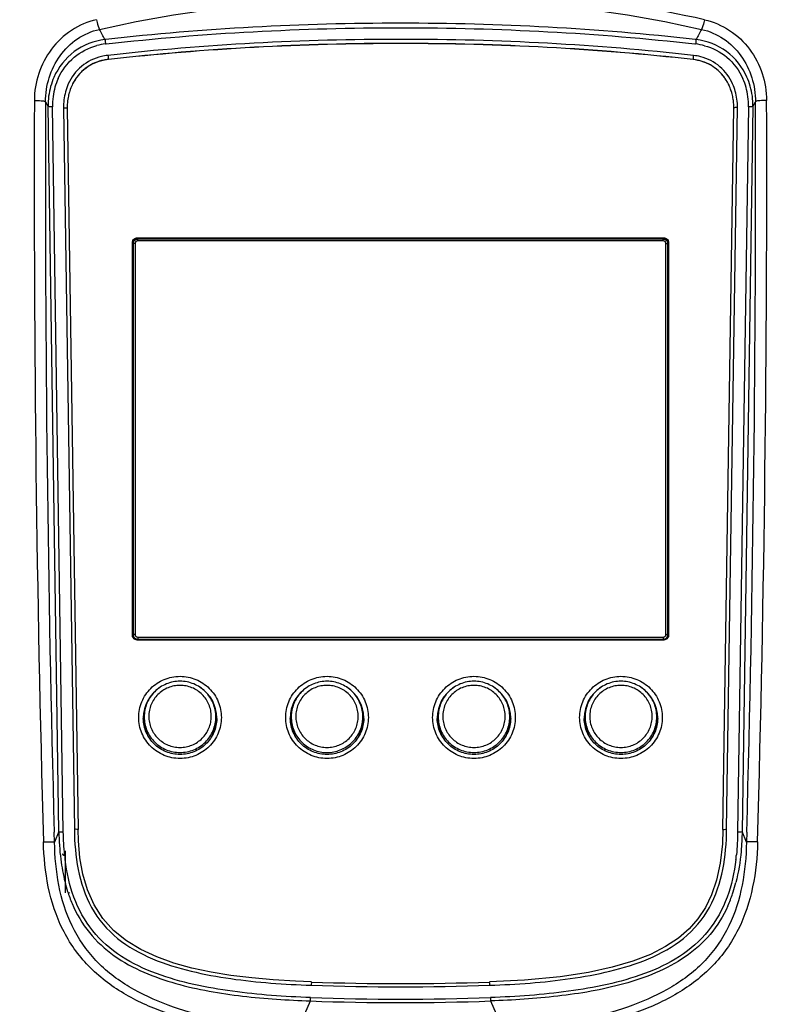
# Model space of a CAD drawing. Header units: millimetres. Extents: x 0 to 420, y 0 to 297.
# Tile 90 of 117: x 309 to 326, y 161 to 183. Entities that reach past the tile are written whole.
import ezdxf

# ---------------------------------------------------------------- set-up
doc = ezdxf.new("R2010")
doc.units = ezdxf.units.MM
doc.header["$LTSCALE"] = 23.1
doc.header["$PDMODE"] = 3
doc.header["$PDSIZE"] = 0.3125
doc.layers.get('0').update_dxf_attribs({"linetype": 'CONTINUOUS'})
doc.layers.get('Defpoints').update_dxf_attribs({"linetype": 'CONTINUOUS'})
doc.layers.add('02___PRT_ALL_AXES', color=7, linetype='CONTINUOUS')
doc.layers.add('DIM_PILOTEES', color=7, linetype='CONTINUOUS')
doc.styles.get("Standard").update_dxf_attribs({"font": 'txt', "width": 0.7})
doc.dimstyles.new('DIMSTYLE_4', dxfattribs={"dimtxt": 2.5, "dimasz": 3.5, "dimexe": 2, "dimexo": 0, "dimtad": 1, "dimdec": 0, "dimlfac": 5, "dimdsep": 46, "dimtxsty": 'Standard', "dimblk": '_FILLED', "dimblk1": '_FILLED', "dimblk2": '_FILLED', "dimcen": 0.09, "dimazin": 2, "dimtp": 0.5, "dimtm": 0.5, "dimtfac": 1, "dimtdec": 0, "dimtofl": 0, "dimtmove": 0, "dimatfit": 3, "dimldrblk": '_FILLED', "dimfxl": 0, "dimtolj": 1, "dimarcsym": 0})
doc.dimstyles.new('DIMSTYLE_7', dxfattribs={"dimtxt": 2.5, "dimasz": 3.5, "dimexe": 2, "dimexo": 0, "dimgap": 2.5, "dimtad": 1, "dimdsep": 46, "dimtxsty": 'Standard', "dimblk": '_FILLED', "dimblk1": '_FILLED', "dimblk2": '_FILLED', "dimcen": 0.09, "dimazin": 2, "dimtp": 0.5, "dimtm": 0.5, "dimtfac": 1, "dimtofl": 0, "dimtmove": 0, "dimatfit": 3, "dimldrblk": '_FILLED', "dimfxl": 0, "dimtolj": 1, "dimarcsym": 0})

# ---------------------------------------------------------------- blocks, each defined once
blk = doc.blocks.new('_FILLED')
at = {"color": 0, "linetype": 'ByBlock'}
blk.add_solid([(0, 0), (-1, 0.1429), (-1, -0.1429)], dxfattribs=at)
blk = doc.blocks.new('*D8')
at = {"layer": 'DIM_PILOTEES', "color": 2, "linetype": 'Continuous'}
for p, q in [((294.486, 178.904), (294.486, 250.363)), ((340.498, 178.903), (340.498, 250.363)), ((294.486, 248.363), (317.492, 248.363)), ((340.498, 248.363), (317.492, 248.363))]:
    blk.add_line(p, q, dxfattribs=at)
at = {"layer": 'DIM_PILOTEES', "color": 2, "linetype": 'Continuous', "xscale": 3.5, "yscale": 3.5, "zscale": 3.5, "rotation": 180}
blk.add_blockref('_FILLED', (294.486, 248.363), dxfattribs=at)
at = {"layer": 'DIM_PILOTEES', "color": 2, "linetype": 'Continuous', "xscale": 3.5, "yscale": 3.5, "zscale": 3.5}
blk.add_blockref('_FILLED', (340.498, 248.363), dxfattribs=at)
at = {"layer": 'DIM_PILOTEES', "color": 2, "linetype": 'Continuous', "insert": (317.492, 251.488), "char_height": 2.5, "width": 8.57143, "attachment_point": 2, "line_spacing_factor": 0.9}
blk.add_mtext('{\\ftxt;\\W0.0001;\\H0.0001;\\~}{\\ftxt;\\W2.2857142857;\\H2.5; }{\\ftxt;\\W0.0001;\\H0.0001;\\~}', dxfattribs=at)
blk = doc.blocks.new('*D14')
at = {"layer": 'Defpoints', "color": 0, "linetype": 'Continuous'}
for p in [(271.755, 241.48), (318.665, 194.57), (271.755, 147.659), (365.576, 147.659)]:
    blk.add_point(p, dxfattribs=at)
at = {"layer": 'DIM_PILOTEES', "color": 0, "linetype": 'Continuous', "lineweight": -2}
for p, q in [((271.755, 147.659), (270.341, 146.245)), ((365.576, 147.659), (366.99, 146.245))]:
    blk.add_line(p, q, dxfattribs=at)
blk.add_arc((318.665, 194.57), 66.341, 318.02314, 221.97686, dxfattribs=at)
at = {"layer": 'DIM_PILOTEES', "color": 0, "linetype": 'Continuous', "lineweight": -2, "xscale": 3.5, "yscale": 3.5, "zscale": 3.5}
for p, rotation in [((271.755, 147.659), 313.4884311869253), ((365.576, 147.659), 226.5115688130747)]:
    blk.add_blockref('_FILLED', p, dxfattribs=dict(at, rotation=rotation))
at = {"layer": 'DIM_PILOTEES', "color": 0, "linetype": 'Continuous', "insert": (323.275, 266.597), "char_height": 2.5, "width": 14.28571, "attachment_point": 2, "rotation": 356.3382, "line_spacing_factor": 0.9}
blk.add_mtext('\\A1;{\\ftxt;\\W0.0001;\\H0.0001;\\~}{\\ftxt;\\W3.1428571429;\\H2.5; }{\\ftxt;\\W0.0001;\\H0.0001;\\~}{\\ftxt;\\W0.0001;\\H0.0001;\\~}{\\ftxt;\\W0.6666666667;\\H2.5; }{\\ftxt;\\W0.0001;\\H0.0001;\\~}', dxfattribs=at)

msp = doc.modelspace()

# ---------------------------------------------------------------- linework, layer by layer
at = {"color": 7, "linetype": 'Continuous'}
for p, q in [((311.0755, 182.1432), (311.057, 182.1411)), ((311.0755, 182.1429), (311.057, 182.1411)), ((311.0661, 182.0552), (311.0674, 182.0438)), ((311.0674, 182.0438), (311.085, 182.0458)), ((311.0674, 182.0438), (311.085, 182.0455)), ((323.899, 182.0455), (323.9167, 182.0438)), ((323.8991, 182.0458), (323.9167, 182.0438)), ((323.9271, 182.1411), (323.9086, 182.1432)), ((323.9271, 182.1411), (323.9086, 182.1429)), ((311.1322, 181.7076), (311.1321, 181.7053)), ((323.8657, 181.706), (323.8659, 181.7037)), ((309.7634, 180.7866), (309.8177, 180.684)), ((310.0545, 164.901), (309.8177, 180.684)), ((310.1511, 164.8941), (309.9143, 180.677)), ((325.0698, 180.677), (324.833, 164.8941)), ((325.1664, 180.684), (324.9296, 164.901)), ((325.1664, 180.684), (325.2207, 180.7867)), ((310.1551, 180.6501), (310.3906, 164.9514)), ((310.2351, 180.6419), (310.4706, 164.9432)), ((324.5135, 164.9437), (324.7491, 180.651)), ((324.5934, 164.9519), (324.8291, 180.6593)), ((311.652, 177.7194), (311.652, 169.1747)), ((311.6723, 177.6955), (311.672, 177.695)), ((311.672, 177.695), (311.672, 169.1719)), ((311.712, 177.6995), (311.712, 169.1945)), ((311.752, 177.8187), (311.752, 177.7961)), ((323.232, 177.8187), (311.752, 177.8187)), ((311.772, 177.7961), (311.752, 177.7961)), ((311.772, 177.7591), (311.772, 177.7946)), ((323.212, 177.7946), (311.772, 177.7946)), ((323.212, 177.7591), (311.772, 177.7591)), ((323.232, 177.7961), (323.212, 177.7961)), ((323.212, 177.7591), (323.212, 177.7946)), ((323.232, 177.8187), (323.232, 177.7961)), ((323.272, 169.1945), (323.272, 177.6995)), ((323.3118, 177.6955), (323.312, 177.695)), ((323.312, 169.1719), (323.312, 177.695)), ((323.332, 169.1747), (323.332, 177.7194)), ((311.772, 169.1349), (311.772, 169.0753)), ((311.772, 169.1349), (323.212, 169.1349)), ((311.772, 169.0906), (323.212, 169.0906)), ((323.212, 169.1349), (323.212, 169.0753)), ((311.752, 169.0753), (323.232, 169.0753)), ((311.9121, 167.3352), (311.9121, 167.3975)), ((313.4721, 167.3352), (313.4721, 167.3975)), ((318.3121, 167.3352), (318.3121, 167.3975)), ((319.8721, 167.3352), (319.8721, 167.3975)), ((321.5121, 167.3352), (321.5121, 167.3975)), ((323.0721, 167.3352), (323.0721, 167.3975)), ((309.9591, 164.6732), (309.9532, 164.8887)), ((309.9591, 164.6732), (309.9537, 164.8885)), ((310.0545, 164.901), (309.9591, 164.6732)), ((325.025, 164.6732), (324.9296, 164.901)), ((325.0309, 164.8887), (325.025, 164.6732)), ((325.0304, 164.8886), (325.025, 164.6732)), ((310.192, 164.4838), (310.192, 163.5716)), ((310.2766, 163.573), (310.2768, 163.5614)), ((315.2457, 160.5709), (315.5313, 161.2141)), ((315.4361, 160.9995), (315.5315, 161.2141)), ((319.4526, 161.2141), (319.548, 160.9995)), ((319.4528, 161.2141), (319.7384, 160.5709))]:
    msp.add_line(p, q, dxfattribs=at)
for points in [[(315.5519, 161.6275), (315.2056, 161.6424), (314.7201, 161.6731), (314.2517, 161.7158), (313.8004, 161.7718), (313.3669, 161.8431), (312.9522, 161.9317), (312.5579, 162.0403), (312.1859, 162.1724), (311.8402, 162.3315), (311.5242, 162.5226), (311.2445, 162.7492), (311.0081, 163.0127), (310.8191, 163.3084), (310.6773, 163.6304), (310.5774, 163.9714), (310.5134, 164.328), (310.479, 164.7006), (310.4706, 164.9436)], [(324.5134, 164.9441), (324.5008, 164.6325), (324.4538, 164.213), (324.3751, 163.8463), (324.2665, 163.5251), (324.1318, 163.248), (323.9692, 163.0033), (323.7755, 162.7842), (323.5441, 162.584), (323.2638, 162.3978), (322.9325, 162.2293), (322.549, 162.0802), (322.1007, 161.9488), (321.5857, 161.8373), (320.9657, 161.7427), (320.1946, 161.6679), (319.432, 161.6275)]]:
    msp.add_lwpolyline(points, dxfattribs=at)
for centre, radius, start, end in [((317.5274, 152.7904), 30.5006, 77.53677, 90.06638), ((311.2155, 180.7301), 1.322, 96.43437, 104.75964), ((323.7678, 180.7276), 1.3246, 74.90922, 83.54449), ((311.2341, 180.6928), 1.1087, 95.73368, 103.31228), ((323.7514, 180.7005), 1.1008, 75.45159, 83.56625), ((311.2269, 180.7139), 0.9978, 107.14774, 108.15256), ((311.2312, 180.699), 1.0134, 101.29981, 107.13549), ((311.2342, 180.6848), 1.0279, 95.69244, 101.30406), ((323.7769, 180.7625), 0.9453, 62.65448, 63.57423), ((323.7753, 180.7601), 0.9482, 54.6605, 62.63408), ((323.769, 180.7509), 0.9593, 53.12827, 54.67033), ((323.7652, 180.746), 0.9655, 46.26502, 53.12229), ((311.3042, 180.7199), 1.4843, 156.26557, 164.35151), ((311.2503, 180.7241), 1.0037, 144.44388, 149.53581), ((311.226, 180.7412), 0.974, 141.32793, 144.43288), ((311.2171, 180.7481), 0.9627, 136.02607, 141.3174), ((311.2195, 180.7458), 0.9661, 133.32558, 136.02715), ((311.2189, 180.7464), 0.9652, 127.78309, 133.32624), ((323.7649, 180.7457), 0.9659, 44.21627, 46.26535), ((323.7671, 180.7479), 0.9628, 37.59924, 44.21504), ((323.755, 180.7387), 0.978, 34.92729, 37.59009), ((323.732, 180.7193), 1.0071, 28.40198, 36.32013), ((323.6803, 180.72), 1.4839, 15.79618, 24.01365), ((311.3557, 180.706), 1.5376, 164.37157, 172.46491), ((311.3606, 180.7092), 1.4458, 164.25963, 172.52899), ((311.2955, 180.7268), 1.3784, 155.85075, 164.22842), ((311.3179, 180.6896), 1.0798, 158.11531, 162.01467), ((311.3128, 180.6882), 1.0753, 157.94638, 158.95288), ((311.2952, 180.699), 1.0552, 151.5314, 158.1272), ((311.2946, 180.6959), 1.0556, 151.37256, 157.96364), ((311.2743, 180.7098), 1.0316, 150.60667, 151.50959), ((311.2729, 180.7073), 1.031, 150.44707, 151.34993), ((311.2684, 180.7131), 1.0249, 149.52234, 150.60688), ((323.7335, 180.7239), 1.0041, 30.46165, 34.91877), ((323.7135, 180.712), 1.0274, 28.27209, 30.46993), ((323.703, 180.703), 1.0403, 26.69466, 28.43371), ((323.7021, 180.7058), 1.0404, 26.53323, 28.27305), ((323.6807, 180.6922), 1.0651, 20.31027, 26.67667), ((323.6805, 180.6954), 1.0644, 20.14286, 26.51576), ((323.6646, 180.6979), 1.1615, 15.86754, 24.25713), ((323.6874, 180.7262), 1.3798, 15.71046, 23.92618), ((323.6244, 180.7093), 1.4449, 7.46516, 15.68036), ((323.6294, 180.7061), 1.5366, 7.59358, 15.7765), ((311.4, 180.6999), 1.5824, 172.45555, 180.57638), ((311.4293, 180.7002), 1.5151, 172.52694, 180.87439), ((311.3823, 180.6718), 1.1466, 165.04962, 171.30226), ((311.3374, 180.6833), 1.1003, 162.01781, 165.02532), ((311.3205, 180.6853), 1.0836, 158.95538, 162.01574), ((323.6626, 180.6852), 1.0846, 17.9601, 20.32329), ((323.6632, 180.6888), 1.0828, 17.95998, 20.15552), ((323.6421, 180.6821), 1.105, 14.3667, 17.95109), ((323.5957, 180.6706), 1.1528, 8.52619, 14.34927), ((323.6007, 180.6805), 1.2278, 7.58305, 15.83444), ((323.5569, 180.7005), 1.513, 359.1128, 7.46555), ((323.5867, 180.7002), 1.5797, 359.41313, 7.60303), ((829.6124, 179.0909), 520.0953, 179.810276, 181.588195), ((834.9217, 179.107), 525.161, 179.816752, 181.551433), ((311.4631, 180.6704), 1.3081, 173.10139, 180.88762), ((311.4623, 180.661), 1.2273, 172.74357, 180.89118), ((311.4189, 180.6657), 1.1837, 171.27766, 172.70287), ((323.5627, 180.6652), 1.1863, 7.50487, 8.5483), ((323.5545, 180.6641), 1.1945, 6.83046, 7.50529), ((323.5195, 180.6606), 1.2297, 359.55056, 6.79857), ((323.5231, 180.6702), 1.306, 359.52428, 7.58194), ((-196.4558, 179.0655), 521.6793, 358.442776, 0.189034), ((-197.915, 179.131), 523.3819, 358.41739, 0.184142), ((310.1645, 179.9964), 0.6538, 88.89974, 90.81947), ((311.751, 177.7193), 0.0989, 168.43757, 179.94806), ((311.7515, 177.6966), 0.0994, 157.43825, 168.47277), ((311.7715, 177.6949), 0.0994, 168.69185, 179.9504), ((311.7521, 177.7179), 0.1008, 90.04948, 101.41706), ((311.7521, 177.6953), 0.1008, 90.04948, 101.41706), ((323.232, 177.7179), 0.1008, 78.58294, 89.95052), ((323.232, 177.6953), 0.1008, 78.58294, 89.95052), ((323.2126, 177.6949), 0.0994, 0.04965, 11.31122), ((323.2331, 177.7193), 0.0989, 0.05194, 11.56243), ((311.7491, 169.1747), 0.0971, 180.0038, 182.84536), ((311.7514, 169.1748), 0.0994, 182.86481, 191.55018), ((311.771, 169.1901), 0.0989, 180.05038, 191.35108), ((311.7719, 169.1902), 0.0999, 191.32645, 197.86962), ((311.7712, 169.1901), 0.0992, 197.9374, 213.91115), ((311.7717, 169.1905), 0.0998, 213.93349, 225.16224), ((311.712, 168.8539), 0.3406, 89.99575, 91.73653), ((311.7721, 169.1913), 0.1007, 259.45957, 269.95653), ((323.2721, 168.8539), 0.3406, 88.26347, 90.00425), ((323.2124, 169.1905), 0.0998, 314.83783, 326.06657), ((323.2122, 169.1902), 0.0999, 348.67065, 352.21746), ((323.2138, 169.1901), 0.0982, 352.20208, 359.97375), ((323.2331, 169.1748), 0.0989, 348.43757, 359.94806), ((312.6856, 167.3741), 0.7935, 123.23388, 179.94179), ((312.6985, 167.3741), 0.7935, 0.05819, 56.75908), ((315.8862, 167.3736), 0.7942, 123.32354, 172.4607), ((315.8984, 167.3741), 0.7936, 0.05995, 57.35955), ((319.0856, 167.3741), 0.7935, 123.23388, 179.94179), ((319.0985, 167.3741), 0.7935, 0.05819, 56.75908), ((322.2856, 167.3741), 0.7935, 123.23388, 179.94179), ((322.2985, 167.3741), 0.7935, 0.05819, 56.75908), ((315.8853, 167.3446), 0.7933, 156.73416, 170.39169), ((312.6757, 167.3749), 0.7837, 180.00036, 181.0774), ((312.7084, 167.3749), 0.7837, 358.92262, 359.99964), ((315.8827, 167.3747), 0.7907, 172.50573, 179.98662), ((315.8757, 167.3749), 0.7837, 180.00036, 181.0774), ((315.8852, 167.3451), 0.7932, 170.42016, 177.84785), ((315.8839, 167.3974), 0.7718, 174.2533, 179.99811), ((315.9009, 167.3975), 0.7712, 355.37828, 359.99807), ((315.9084, 167.3749), 0.7837, 358.92262, 359.99964), ((319.0757, 167.3749), 0.7837, 180.00036, 181.0774), ((319.1084, 167.3749), 0.7837, 358.92262, 359.99964), ((322.2757, 167.3749), 0.7837, 180.00036, 181.0774), ((322.3084, 167.3749), 0.7837, 358.92262, 359.99964), ((312.683, 167.3353), 0.771, 180.00744, 207.64677), ((312.7011, 167.3353), 0.771, 332.38064, 359.99258), ((315.883, 167.3353), 0.771, 180.00706, 207.54592), ((315.9009, 167.3354), 0.7712, 332.86501, 354.2462), ((315.9038, 167.3973), 0.7682, 354.25181, 355.37646), ((315.9012, 167.3352), 0.7708, 354.25583, 359.99858), ((319.083, 167.3353), 0.771, 180.00744, 207.64677), ((319.1011, 167.3353), 0.771, 332.38064, 359.99258), ((322.283, 167.3353), 0.771, 180.00744, 207.64677), ((322.3011, 167.3353), 0.771, 332.38064, 359.99258), ((315.1807, 164.9467), 5.1265, 180.51074, 187.25725), ((310.4915, 164.8924), 0.6015, 232.20234, 232.67971), ((310.4914, 164.8924), 0.6014, 232.68014, 240.14576), ((314.9193, 164.8752), 4.7648, 185.78535, 187.03821), ((320.0598, 164.8759), 4.7698, 352.9602, 354.25656), ((313.482, 164.6273), 3.3965, 194.07217, 197.60965), ((321.5102, 164.6271), 3.3888, 342.13876, 345.71497), ((313.1506, 164.5215), 3.0487, 197.59934, 202.88487), ((321.8799, 164.5047), 2.9992, 335.96467, 341.43863), ((321.7027, 164.5669), 3.187, 341.39379, 342.10768), ((317.492, 216.604), 55.0108, 267.9789, 272.02096), ((317.4921, 216.6131), 55.0908, 267.97886, 272.02094), ((303.8679, 161.6963), 11.6735, 357.63255, 358.00224), ((317.4922, 216.6294), 55.45, 267.97363, 272.02599), ((317.492, 216.6049), 55.3502, 267.97307, 272.02681), ((331.113, 161.6961), 11.6705, 181.99744, 182.36728)]:
    msp.add_arc(centre, radius, start, end, dxfattribs=at)
for points in [[(310.9372, 182.3625), (315.2017, 183.3165), (319.7824, 183.3165), (324.0469, 182.3625)], [(311.057, 182.1411), (311.0162, 182.2144), (310.978, 182.2891), (310.9372, 182.3625)], [(324.0469, 182.3625), (324.0061, 182.2891), (323.9678, 182.2144), (323.9271, 182.1411)], [(310.3874, 181.7552), (310.5287, 181.8734), (310.7006, 181.9615), (310.8787, 182.0084)], [(324.1126, 182.0065), (324.2881, 181.9591), (324.4572, 181.8718), (324.5967, 181.7552)], [(310.0377, 181.2907), (310.1171, 181.4675), (310.2387, 181.6309), (310.3874, 181.7552)], [(324.5967, 181.7552), (324.7467, 181.6298), (324.8692, 181.4645), (324.9486, 181.2858)], [(310.916, 181.6621), (310.8126, 181.6282), (310.7135, 181.576), (310.6275, 181.5093)], [(324.1976, 181.609), (324.0944, 181.6603), (323.9803, 181.6931), (323.8657, 181.706)], [(310.2595, 181.1729), (310.2106, 181.0639), (310.1789, 180.946), (310.1645, 180.8275)], [(311.7013, 169.1197), (311.7153, 169.1059), (311.7343, 169.0959), (311.7537, 169.0923)], [(323.212, 169.0906), (323.225, 169.0906), (323.2383, 169.0933), (323.2503, 169.0982)], [(323.2503, 169.0982), (323.2623, 169.1031), (323.2735, 169.1106), (323.2827, 169.1197)], [(323.2952, 169.1348), (323.3024, 169.1455), (323.3076, 169.1579), (323.3101, 169.1706)], [(311.9568, 167.6587), (311.9183, 167.5696), (311.8962, 167.4718), (311.8926, 167.3749)], [(313.4915, 167.3749), (313.4879, 167.4717), (313.4658, 167.5695), (313.4274, 167.6585)], [(316.6915, 167.3749), (316.6879, 167.4713), (316.666, 167.5686), (316.6279, 167.6572)], [(318.3568, 167.6587), (318.3183, 167.5696), (318.2962, 167.4718), (318.2926, 167.3749)], [(319.8915, 167.3749), (319.8879, 167.4717), (319.8658, 167.5695), (319.8274, 167.6585)], [(321.5568, 167.6587), (321.5183, 167.5696), (321.4962, 167.4718), (321.4926, 167.3749)], [(323.0915, 167.3749), (323.0879, 167.4717), (323.0658, 167.5695), (323.0274, 167.6585)], [(310.1788, 164.3949), (310.162, 164.5607), (310.1536, 164.7275), (310.1511, 164.8941)], [(324.833, 164.8941), (324.8305, 164.7287), (324.8222, 164.5631), (324.8057, 164.3985)], [(324.9296, 164.901), (324.9271, 164.7575), (324.9201, 164.6139), (324.9072, 164.4709)], [(324.9072, 164.4709), (324.8866, 164.2421), (324.851, 164.0136), (324.7941, 163.7909)], [(310.0953, 164.2992), (310.1166, 164.1318), (310.1463, 163.9651), (310.1874, 163.8015)]]:
    msp.add_open_spline(points, degree=3, dxfattribs=at)
for points, knots in [([(310.8744, 182.5726), (310.6812, 182.5297), (310.3067, 182.3683), (309.8666, 181.9488), (309.586, 181.4108), (309.5206, 181.0109), (309.5199, 180.8131)], [0, 0, 0, 0, 0.2490252, 0.4999787, 0.7510088, 1, 1, 1, 1]), ([(310.8744, 182.5723), (310.8783, 182.5513), (310.894, 182.4801), (310.9126, 182.408), (310.9372, 182.3625)], [0, 0, 0, 0, 0.2917505, 1, 1, 1, 1]), ([(323.9086, 182.1432), (321.78, 182.3831), (317.492, 182.607), (313.2041, 182.3831), (311.0755, 182.1432)], [0, 0, 0, 0, 0.5, 1, 1, 1, 1]), ([(311.085, 182.0458), (313.2104, 182.2854), (317.492, 182.509), (321.7736, 182.2854), (323.8991, 182.0458)], [0, 0, 0, 0, 0.5, 1, 1, 1, 1]), ([(324.1096, 182.5723), (324.106, 182.5521), (324.0903, 182.4809), (324.0718, 182.4087), (324.0468, 182.3625)], [0, 0, 0, 0, 0.281522, 1, 1, 1, 1]), ([(324.1098, 182.5723), (324.3026, 182.5278), (324.6779, 182.3689), (325.1173, 181.9487), (325.4003, 181.4108), (325.4593, 181.0108), (325.4642, 180.8131)], [0, 0, 0, 0, 0.2490105, 0.4999779, 0.7510842, 1, 1, 1, 1]), ([(309.7634, 180.7867), (309.7611, 181.1363), (309.9304, 181.6826), (310.4379, 182.1794), (310.7675, 182.3245), (310.9372, 182.3624)], [0, 0, 0, 0, 0.4997505, 0.7513872, 1, 1, 1, 1]), ([(324.0469, 182.3625), (324.2166, 182.3245), (324.546, 182.1794), (325.0536, 181.6828), (325.2229, 181.1363), (325.2207, 180.7867)], [0, 0, 0, 0, 0.2485694, 0.50014, 1, 1, 1, 1]), ([(311.057, 182.1411), (310.8195, 182.1126), (310.3503, 181.9318), (310.0414, 181.5354), (309.9454, 181.3173)], [0, 0, 0, 0, 0.5010239, 1, 1, 1, 1]), ([(311.057, 182.1411), (311.0575, 182.1358), (311.0603, 182.1072), (311.0634, 182.0786), (311.0661, 182.0552)], [0, 0, 0, 0, 0.1820233, 1, 1, 1, 1]), ([(323.8748, 181.7944), (321.7598, 182.0331), (317.4991, 182.2558), (313.2384, 182.0341), (311.1234, 181.796)], [0, 0, 0, 0, 0.5000012, 1, 1, 1, 1]), ([(323.8659, 181.7037), (321.7525, 181.9421), (317.4977, 182.1644), (313.2429, 181.9429), (311.1321, 181.7052)], [0, 0, 0, 0, 0.5003041, 1, 1, 1, 1]), ([(323.8657, 181.706), (321.7537, 181.9444), (317.499, 182.1667), (313.2443, 181.9454), (311.1322, 181.7076)], [0, 0, 0, 0, 0.5000011, 1, 1, 1, 1]), ([(323.9271, 182.1411), (323.9265, 182.1353), (323.9233, 182.1028), (323.9198, 182.0704), (323.9167, 182.0438)], [0, 0, 0, 0, 0.1797103, 1, 1, 1, 1]), ([(325.0358, 181.3239), (324.9392, 181.5404), (324.6303, 181.9332), (324.1635, 182.1132), (323.9271, 182.1411)], [0, 0, 0, 0, 0.4990413, 1, 1, 1, 1]), ([(310.9789, 181.7717), (310.8227, 181.7347), (310.5228, 181.5873), (310.3251, 181.3189), (310.2595, 181.1729)], [0, 0, 0, 0, 0.5006213, 1, 1, 1, 1]), ([(311.1232, 181.7959), (311.1244, 181.7857), (311.127, 181.7563), (311.1332, 181.7269), (311.1322, 181.7076)], [0, 0, 0, 0, 0.3460849, 1, 1, 1, 1]), ([(323.8657, 181.706), (323.8656, 181.7089), (323.8694, 181.7384), (323.8717, 181.7678), (323.8748, 181.7943)], [0, 0, 0, 0, 0.096736, 1, 1, 1, 1]), ([(324.7236, 181.1751), (324.6595, 181.3172), (324.4682, 181.5786), (324.1792, 181.7267), (324.0279, 181.766)], [0, 0, 0, 0, 0.499349, 1, 1, 1, 1]), ([(311.1321, 181.7053), (310.978, 181.6899), (310.6717, 181.5877), (310.4521, 181.3502), (310.376, 181.2159)], [0, 0, 0, 0, 0.5007315, 1, 1, 1, 1]), ([(324.5434, 181.3158), (324.4647, 181.4228), (324.26, 181.6065), (323.9982, 181.6888), (323.8659, 181.7037)], [0, 0, 0, 0, 0.4993199, 1, 1, 1, 1]), ([(309.5201, 180.8131), (309.5704, 180.8153), (309.6501, 180.8103), (309.7372, 180.8044), (309.7634, 180.7867)], [0, 0, 0, 0, 0.6135172, 1, 1, 1, 1]), ([(309.9143, 180.677), (309.894, 180.6767), (309.8621, 180.6782), (309.8289, 180.6795), (309.8177, 180.684)], [0, 0, 0, 0, 0.6276033, 1, 1, 1, 1]), ([(325.1663, 180.684), (325.1552, 180.6795), (325.122, 180.6782), (325.0901, 180.6767), (325.0698, 180.677)], [0, 0, 0, 0, 0.3724009, 1, 1, 1, 1]), ([(325.4642, 180.8131), (325.4139, 180.8153), (325.3341, 180.8103), (325.247, 180.8045), (325.2207, 180.7867)], [0, 0, 0, 0, 0.6134284, 1, 1, 1, 1]), ([(310.2351, 180.6419), (310.2366, 180.6469), (310.203, 180.6472), (310.1915, 180.6498), (310.177, 180.6501)], [0, 0, 0, 0, 0.2660706, 1, 1, 1, 1]), ([(324.7513, 180.6533), (324.7506, 180.653), (324.7496, 180.6526), (324.749, 180.6514), (324.7491, 180.651)], [0, 0, 0, 0, 0.6309827, 1, 1, 1, 1]), ([(324.8291, 180.6592), (324.8125, 180.6594), (324.7869, 180.6581), (324.7599, 180.6573), (324.7513, 180.6533)], [0, 0, 0, 0, 0.6344147, 1, 1, 1, 1]), ([(311.654, 177.7391), (311.6579, 177.7579), (311.6771, 177.794), (311.7133, 177.8129), (311.7322, 177.8167)], [0, 0, 0, 0, 0.4991087, 1, 1, 1, 1]), ([(311.7322, 177.7941), (311.7164, 177.7909), (311.6859, 177.7766), (311.6658, 177.7496), (311.6597, 177.7348)], [0, 0, 0, 0, 0.5009825, 1, 1, 1, 1]), ([(311.712, 177.6995), (311.7031, 177.6995), (311.691, 177.6993), (311.6781, 177.6973), (311.6733, 177.6965), (311.6723, 177.6955)], [0, 0, 0, 0, 0.6655004, 0.8887786, 1, 1, 1, 1]), ([(311.674, 177.7144), (311.6784, 177.7364), (311.7033, 177.7786), (311.7496, 177.7946), (311.772, 177.7946)], [0, 0, 0, 0, 0.4996817, 1, 1, 1, 1]), ([(311.772, 177.7591), (311.7567, 177.7591), (311.7249, 177.7465), (311.712, 177.7147), (311.712, 177.6995)], [0, 0, 0, 0, 0.5011389, 1, 1, 1, 1]), ([(323.212, 177.7946), (323.2345, 177.7946), (323.2808, 177.7786), (323.3057, 177.7364), (323.3101, 177.7144)], [0, 0, 0, 0, 0.5003187, 1, 1, 1, 1]), ([(323.272, 177.6995), (323.272, 177.7147), (323.2591, 177.7465), (323.2273, 177.7591), (323.212, 177.7591)], [0, 0, 0, 0, 0.4988589, 1, 1, 1, 1]), ([(323.2519, 177.8167), (323.2707, 177.8129), (323.3069, 177.794), (323.3262, 177.7579), (323.33, 177.7391)], [0, 0, 0, 0, 0.5008913, 1, 1, 1, 1]), ([(323.3244, 177.7348), (323.3183, 177.7496), (323.2982, 177.7766), (323.2677, 177.7909), (323.2519, 177.7941)], [0, 0, 0, 0, 0.4990175, 1, 1, 1, 1]), ([(323.272, 177.6995), (323.2809, 177.6995), (323.2931, 177.6993), (323.306, 177.6973), (323.3108, 177.6965), (323.3118, 177.6955)], [0, 0, 0, 0, 0.6655004, 0.8887786, 1, 1, 1, 1]), ([(311.752, 169.0753), (311.7297, 169.0753), (311.6836, 169.0912), (311.6585, 169.1331), (311.654, 169.1549)], [0, 0, 0, 0, 0.5009318, 1, 1, 1, 1]), ([(311.7017, 169.1944), (311.6977, 169.1943), (311.6907, 169.1939), (311.681, 169.193), (311.6759, 169.192), (311.672, 169.1909), (311.672, 169.19)], [0, 0, 0, 0, 0.393208, 0.7083719, 0.9149693, 1, 1, 1, 1]), ([(311.712, 169.1945), (311.712, 169.1793), (311.7249, 169.1475), (311.7567, 169.1349), (311.772, 169.1349)], [0, 0, 0, 0, 0.4988589, 1, 1, 1, 1]), ([(323.212, 169.1349), (323.2273, 169.1349), (323.2591, 169.1475), (323.272, 169.1793), (323.272, 169.1945)], [0, 0, 0, 0, 0.5011389, 1, 1, 1, 1]), ([(323.33, 169.1549), (323.3256, 169.1331), (323.3005, 169.0912), (323.2544, 169.0753), (323.232, 169.0753)], [0, 0, 0, 0, 0.4990682, 1, 1, 1, 1]), ([(323.2824, 169.1944), (323.2864, 169.1943), (323.2934, 169.1939), (323.303, 169.193), (323.3082, 169.192), (323.312, 169.1909), (323.312, 169.19)], [0, 0, 0, 0, 0.393208, 0.7083719, 0.9149693, 1, 1, 1, 1]), ([(311.792, 167.3862), (311.792, 167.5026), (311.839, 167.738), (312.0394, 168.0352), (312.339, 168.234), (312.692, 168.3037), (313.0451, 168.234), (313.3447, 168.0352), (313.5451, 167.738), (313.592, 167.5026), (313.592, 167.3862)], [0, 0, 0, 0, 0.1246335, 0.2494739, 0.3746283, 0.5, 0.6253717, 0.7505262, 0.8753665, 1, 1, 1, 1]), ([(314.992, 167.3862), (314.992, 167.5026), (315.039, 167.738), (315.2394, 168.0352), (315.539, 168.234), (315.892, 168.3037), (316.2451, 168.234), (316.5447, 168.0352), (316.7451, 167.738), (316.792, 167.5026), (316.792, 167.3862)], [0, 0, 0, 0, 0.1246335, 0.2494739, 0.3746283, 0.5, 0.6253717, 0.7505262, 0.8753665, 1, 1, 1, 1]), ([(318.192, 167.3862), (318.192, 167.5026), (318.239, 167.738), (318.4394, 168.0352), (318.739, 168.234), (319.092, 168.3037), (319.4451, 168.234), (319.7447, 168.0352), (319.9451, 167.738), (319.992, 167.5026), (319.992, 167.3862)], [0, 0, 0, 0, 0.1246335, 0.2494739, 0.3746283, 0.5, 0.6253717, 0.7505262, 0.8753665, 1, 1, 1, 1]), ([(321.392, 167.3862), (321.392, 167.5026), (321.439, 167.738), (321.6394, 168.0352), (321.939, 168.234), (322.292, 168.3037), (322.6451, 168.234), (322.9447, 168.0352), (323.1451, 167.738), (323.192, 167.5026), (323.192, 167.3862)], [0, 0, 0, 0, 0.1246335, 0.2494739, 0.3746283, 0.5, 0.6253717, 0.7505262, 0.8753665, 1, 1, 1, 1]), ([(313.4721, 167.3975), (313.4721, 167.4482), (313.462, 167.5499), (313.4173, 167.6963), (313.3447, 167.8313), (313.247, 167.9496), (313.128, 168.0466), (312.9923, 168.1187), (312.8451, 168.1631), (312.6921, 168.1781), (312.539, 168.1631), (312.3918, 168.1187), (312.2561, 168.0466), (312.1371, 167.9496), (312.0394, 167.8313), (311.9668, 167.6963), (311.9221, 167.5499), (311.9121, 167.4482), (311.9121, 167.3975)], [0, 0, 0, 0, 0.0623518, 0.1247223, 0.1871376, 0.2496077, 0.3121376, 0.3747227, 0.4373499, 0.5000001, 0.5626502, 0.6252775, 0.6878625, 0.7503924, 0.8128624, 0.8752777, 0.9376482, 1, 1, 1, 1]), ([(313.3721, 167.4088), (313.3721, 167.4529), (313.3633, 167.5415), (313.3243, 167.669), (313.2611, 167.7866), (313.1759, 167.8897), (313.0722, 167.9742), (312.9539, 168.037), (312.8255, 168.0757), (312.6921, 168.0888), (312.5586, 168.0757), (312.4302, 168.037), (312.3119, 167.9742), (312.2082, 167.8897), (312.123, 167.7866), (312.0598, 167.669), (312.0208, 167.5415), (312.0121, 167.4529), (312.0121, 167.4088)], [0, 0, 0, 0, 0.0623041, 0.1246343, 0.1870228, 0.2494837, 0.3120231, 0.3746351, 0.4373026, 0.5, 0.5626974, 0.6253649, 0.6879769, 0.7505163, 0.8129772, 0.8753657, 0.9376959, 1, 1, 1, 1]), ([(316.6721, 167.3975), (316.6721, 167.4466), (316.6626, 167.545), (316.6207, 167.6872), (316.5525, 167.8189), (316.4604, 167.9355), (316.348, 168.0326), (316.2191, 168.1068), (316.0785, 168.1554), (315.9311, 168.1768), (315.7824, 168.1701), (315.6376, 168.1356), (315.502, 168.0745), (315.3804, 167.9891), (315.2771, 167.8822), (315.1961, 167.7579), (315.1401, 167.6206), (315.1209, 167.5236), (315.1159, 167.4747)], [0, 0, 0, 0, 0.0623465, 0.1247106, 0.1871169, 0.2495755, 0.3120919, 0.374663, 0.437278, 0.4999196, 0.5625671, 0.6251985, 0.6877943, 0.7503403, 0.812829, 0.8752618, 0.9376448, 1, 1, 1, 1]), ([(316.5687, 167.3415), (316.5731, 167.3855), (316.5732, 167.4745), (316.5473, 167.6052), (316.4961, 167.7285), (316.4217, 167.8394), (316.327, 167.9338), (316.2155, 168.008), (316.0917, 168.0592), (315.9601, 168.0854), (315.826, 168.0856), (315.6944, 168.0598), (315.5704, 168.009), (315.4588, 167.9351), (315.3637, 167.841), (315.289, 167.7303), (315.2375, 167.6072), (315.2199, 167.52), (315.2154, 167.476)], [0, 0, 0, 0, 0.0623002, 0.1246115, 0.186969, 0.2493914, 0.311891, 0.3744676, 0.4371096, 0.4997954, 0.5624967, 0.6251829, 0.6878258, 0.7504037, 0.8129045, 0.8753284, 0.9376842, 1, 1, 1, 1]), ([(319.8721, 167.3975), (319.8721, 167.4482), (319.862, 167.5499), (319.8173, 167.6963), (319.7447, 167.8313), (319.647, 167.9496), (319.528, 168.0466), (319.3923, 168.1187), (319.2451, 168.1631), (319.0921, 168.1781), (318.939, 168.1631), (318.7918, 168.1187), (318.6561, 168.0466), (318.5371, 167.9496), (318.4394, 167.8313), (318.3668, 167.6963), (318.3221, 167.5499), (318.3121, 167.4482), (318.3121, 167.3975)], [0, 0, 0, 0, 0.0623518, 0.1247223, 0.1871376, 0.2496077, 0.3121376, 0.3747227, 0.4373499, 0.5000001, 0.5626502, 0.6252775, 0.6878625, 0.7503924, 0.8128624, 0.8752777, 0.9376482, 1, 1, 1, 1]), ([(319.7721, 167.4088), (319.7721, 167.4529), (319.7633, 167.5415), (319.7243, 167.669), (319.6611, 167.7866), (319.5759, 167.8897), (319.4722, 167.9742), (319.3539, 168.037), (319.2255, 168.0757), (319.0921, 168.0888), (318.9586, 168.0757), (318.8302, 168.037), (318.7119, 167.9742), (318.6082, 167.8897), (318.523, 167.7866), (318.4598, 167.669), (318.4208, 167.5415), (318.4121, 167.4529), (318.4121, 167.4088)], [0, 0, 0, 0, 0.0623041, 0.1246343, 0.1870228, 0.2494837, 0.3120231, 0.3746351, 0.4373026, 0.5, 0.5626974, 0.6253649, 0.6879769, 0.7505163, 0.8129772, 0.8753657, 0.9376959, 1, 1, 1, 1]), ([(323.0721, 167.3975), (323.0721, 167.4482), (323.062, 167.5499), (323.0173, 167.6963), (322.9447, 167.8313), (322.847, 167.9496), (322.728, 168.0466), (322.5923, 168.1187), (322.4451, 168.1631), (322.2921, 168.1781), (322.139, 168.1631), (321.9918, 168.1187), (321.8561, 168.0466), (321.7371, 167.9496), (321.6394, 167.8313), (321.5668, 167.6963), (321.5221, 167.5499), (321.5121, 167.4482), (321.5121, 167.3975)], [0, 0, 0, 0, 0.0623518, 0.1247223, 0.1871376, 0.2496077, 0.3121376, 0.3747227, 0.4373499, 0.5000001, 0.5626502, 0.6252775, 0.6878625, 0.7503924, 0.8128624, 0.8752777, 0.9376482, 1, 1, 1, 1]), ([(322.9721, 167.4088), (322.9721, 167.4529), (322.9633, 167.5415), (322.9243, 167.669), (322.8611, 167.7866), (322.7759, 167.8897), (322.6722, 167.9742), (322.5539, 168.037), (322.4255, 168.0757), (322.2921, 168.0888), (322.1586, 168.0757), (322.0302, 168.037), (321.9119, 167.9742), (321.8082, 167.8897), (321.723, 167.7866), (321.6598, 167.669), (321.6208, 167.5415), (321.6121, 167.4529), (321.6121, 167.4088)], [0, 0, 0, 0, 0.0623041, 0.1246343, 0.1870228, 0.2494837, 0.3120231, 0.3746351, 0.4373026, 0.5, 0.5626974, 0.6253649, 0.6879769, 0.7505163, 0.8129772, 0.8753657, 0.9376959, 1, 1, 1, 1]), ([(313.592, 167.3862), (313.592, 167.2699), (313.5451, 167.0345), (313.3447, 166.7372), (313.0451, 166.5384), (312.692, 166.4688), (312.339, 166.5384), (312.0394, 166.7372), (311.839, 167.0345), (311.792, 167.2699), (311.792, 167.3862)], [0, 0, 0, 0, 0.1246335, 0.2494739, 0.3746283, 0.5, 0.6253717, 0.7505262, 0.8753665, 1, 1, 1, 1]), ([(311.9121, 167.3975), (311.9121, 167.3468), (311.9221, 167.2452), (311.9668, 167.0989), (312.0394, 166.964), (312.137, 166.8459), (312.256, 166.7489), (312.3917, 166.6768), (312.5389, 166.6325), (312.6921, 166.6175), (312.8452, 166.6325), (312.9924, 166.6768), (313.1281, 166.7489), (313.2471, 166.8459), (313.3447, 166.964), (313.4173, 167.0989), (313.462, 167.2452), (313.4721, 167.3468), (313.4721, 167.3975)], [0, 0, 0, 0, 0.0623041, 0.1246343, 0.1870227, 0.2494835, 0.312023, 0.374635, 0.4373025, 0.5, 0.5626975, 0.625365, 0.687977, 0.7505165, 0.8129773, 0.8753657, 0.9376959, 1, 1, 1, 1]), ([(312.0121, 167.4088), (312.0121, 167.3646), (312.0208, 167.2761), (312.0598, 167.1485), (312.123, 167.0309), (312.2082, 166.9279), (312.3119, 166.8434), (312.4302, 166.7805), (312.5586, 166.7419), (312.6921, 166.7288), (312.8255, 166.7419), (312.9539, 166.7805), (313.0722, 166.8434), (313.1759, 166.9279), (313.2611, 167.0309), (313.3243, 167.1485), (313.3633, 167.2761), (313.3721, 167.3646), (313.3721, 167.4088)], [0, 0, 0, 0, 0.0623041, 0.1246343, 0.1870228, 0.2494837, 0.3120231, 0.3746351, 0.4373026, 0.5, 0.5626974, 0.6253649, 0.6879769, 0.7505163, 0.8129772, 0.8753657, 0.9376959, 1, 1, 1, 1]), ([(316.792, 167.3862), (316.792, 167.2699), (316.7451, 167.0345), (316.5447, 166.7372), (316.2451, 166.5384), (315.892, 166.4688), (315.539, 166.5384), (315.2394, 166.7372), (315.039, 167.0345), (314.992, 167.2699), (314.992, 167.3862)], [0, 0, 0, 0, 0.1246335, 0.2494739, 0.3746283, 0.5, 0.6253717, 0.7505262, 0.8753665, 1, 1, 1, 1]), ([(315.1121, 167.3975), (315.1121, 167.3484), (315.1215, 167.25), (315.1634, 167.108), (315.2316, 166.9764), (315.3236, 166.86), (315.4361, 166.7629), (315.5649, 166.6888), (315.7056, 166.6401), (315.853, 166.6188), (316.0017, 166.6255), (316.1466, 166.6599), (316.2822, 166.721), (316.4039, 166.8065), (316.5071, 166.9132), (316.5881, 167.0374), (316.644, 167.1746), (316.6633, 167.2715), (316.6682, 167.3203)], [0, 0, 0, 0, 0.0623004, 0.1246237, 0.1869995, 0.2494449, 0.3119663, 0.3745597, 0.4372107, 0.4998967, 0.5625903, 0.6252629, 0.6878888, 0.7504491, 0.8129341, 0.8753455, 0.9376915, 1, 1, 1, 1]), ([(315.2154, 167.476), (315.211, 167.4321), (315.2109, 167.3431), (315.2369, 167.2123), (315.288, 167.0891), (315.3624, 166.9781), (315.4572, 166.8837), (315.5686, 166.8095), (315.6924, 166.7584), (315.824, 166.7322), (315.9581, 166.732), (316.0897, 166.7578), (316.2137, 166.8086), (316.3254, 166.8824), (316.4204, 166.9765), (316.4951, 167.0873), (316.5467, 167.2103), (316.5643, 167.2976), (316.5687, 167.3415)], [0, 0, 0, 0, 0.0623002, 0.1246115, 0.186969, 0.2493914, 0.311891, 0.3744676, 0.4371096, 0.4997954, 0.5624967, 0.6251829, 0.6878258, 0.7504037, 0.8129045, 0.8753284, 0.9376842, 1, 1, 1, 1]), ([(319.992, 167.3862), (319.992, 167.2699), (319.9451, 167.0345), (319.7447, 166.7372), (319.4451, 166.5384), (319.092, 166.4688), (318.739, 166.5384), (318.4394, 166.7372), (318.239, 167.0345), (318.192, 167.2699), (318.192, 167.3862)], [0, 0, 0, 0, 0.1246335, 0.2494739, 0.3746283, 0.5, 0.6253717, 0.7505262, 0.8753665, 1, 1, 1, 1]), ([(318.3121, 167.3975), (318.3121, 167.3468), (318.3221, 167.2452), (318.3668, 167.0989), (318.4394, 166.964), (318.537, 166.8459), (318.656, 166.7489), (318.7917, 166.6768), (318.9389, 166.6325), (319.0921, 166.6175), (319.2452, 166.6325), (319.3924, 166.6768), (319.5281, 166.7489), (319.6471, 166.8459), (319.7447, 166.964), (319.8173, 167.0989), (319.862, 167.2452), (319.8721, 167.3468), (319.8721, 167.3975)], [0, 0, 0, 0, 0.0623041, 0.1246343, 0.1870227, 0.2494835, 0.312023, 0.374635, 0.4373025, 0.5, 0.5626975, 0.625365, 0.687977, 0.7505165, 0.8129773, 0.8753657, 0.9376959, 1, 1, 1, 1]), ([(318.4121, 167.4088), (318.4121, 167.3646), (318.4208, 167.2761), (318.4598, 167.1485), (318.523, 167.0309), (318.6082, 166.9279), (318.7119, 166.8434), (318.8302, 166.7805), (318.9586, 166.7419), (319.0921, 166.7288), (319.2255, 166.7419), (319.3539, 166.7805), (319.4722, 166.8434), (319.5759, 166.9279), (319.6611, 167.0309), (319.7243, 167.1485), (319.7633, 167.2761), (319.7721, 167.3646), (319.7721, 167.4088)], [0, 0, 0, 0, 0.0623041, 0.1246343, 0.1870228, 0.2494837, 0.3120231, 0.3746351, 0.4373026, 0.5, 0.5626974, 0.6253649, 0.6879769, 0.7505163, 0.8129772, 0.8753657, 0.9376959, 1, 1, 1, 1]), ([(323.192, 167.3862), (323.192, 167.2699), (323.1451, 167.0345), (322.9447, 166.7372), (322.6451, 166.5384), (322.292, 166.4688), (321.939, 166.5384), (321.6394, 166.7372), (321.439, 167.0345), (321.392, 167.2699), (321.392, 167.3862)], [0, 0, 0, 0, 0.1246335, 0.2494739, 0.3746283, 0.5, 0.6253717, 0.7505262, 0.8753665, 1, 1, 1, 1]), ([(321.5121, 167.3975), (321.5121, 167.3468), (321.5221, 167.2452), (321.5668, 167.0989), (321.6394, 166.964), (321.737, 166.8459), (321.856, 166.7489), (321.9917, 166.6768), (322.1389, 166.6325), (322.2921, 166.6175), (322.4452, 166.6325), (322.5924, 166.6768), (322.7281, 166.7489), (322.8471, 166.8459), (322.9447, 166.964), (323.0173, 167.0989), (323.062, 167.2452), (323.0721, 167.3468), (323.0721, 167.3975)], [0, 0, 0, 0, 0.0623041, 0.1246343, 0.1870227, 0.2494835, 0.312023, 0.374635, 0.4373025, 0.5, 0.5626975, 0.625365, 0.687977, 0.7505165, 0.8129773, 0.8753657, 0.9376959, 1, 1, 1, 1]), ([(321.6121, 167.4088), (321.6121, 167.3646), (321.6208, 167.2761), (321.6598, 167.1485), (321.723, 167.0309), (321.8082, 166.9279), (321.9119, 166.8434), (322.0302, 166.7805), (322.1586, 166.7419), (322.2921, 166.7288), (322.4255, 166.7419), (322.5539, 166.7805), (322.6722, 166.8434), (322.7759, 166.9279), (322.8611, 167.0309), (322.9243, 167.1485), (322.9633, 167.2761), (322.9721, 167.3646), (322.9721, 167.4088)], [0, 0, 0, 0, 0.0623041, 0.1246343, 0.1870228, 0.2494837, 0.3120231, 0.3746351, 0.4373026, 0.5, 0.5626974, 0.6253649, 0.6879769, 0.7505163, 0.8129772, 0.8753657, 0.9376959, 1, 1, 1, 1]), ([(313.4919, 167.3602), (313.49, 167.258), (313.4454, 167.052), (313.2664, 166.7931), (313.0022, 166.6203), (312.692, 166.5599), (312.3819, 166.6203), (312.1177, 166.7931), (311.9387, 167.052), (311.8941, 167.258), (311.8922, 167.3602)], [0, 0, 0, 0, 0.1246423, 0.2494841, 0.3746356, 0.5, 0.6253644, 0.7505159, 0.8753577, 1, 1, 1, 1]), ([(316.6919, 167.3602), (316.69, 167.258), (316.6454, 167.052), (316.4664, 166.7931), (316.2022, 166.6203), (315.892, 166.5599), (315.5819, 166.6203), (315.3177, 166.7931), (315.1387, 167.052), (315.0941, 167.258), (315.0922, 167.3602)], [0, 0, 0, 0, 0.1246423, 0.2494841, 0.3746356, 0.5, 0.6253644, 0.7505159, 0.8753577, 1, 1, 1, 1]), ([(319.8919, 167.3602), (319.89, 167.258), (319.8454, 167.052), (319.6664, 166.7931), (319.4022, 166.6203), (319.092, 166.5599), (318.7819, 166.6203), (318.5177, 166.7931), (318.3387, 167.052), (318.2941, 167.258), (318.2922, 167.3602)], [0, 0, 0, 0, 0.1246423, 0.2494841, 0.3746356, 0.5, 0.6253644, 0.7505159, 0.8753577, 1, 1, 1, 1]), ([(323.0919, 167.3602), (323.09, 167.258), (323.0454, 167.052), (322.8664, 166.7931), (322.6022, 166.6203), (322.292, 166.5599), (321.9819, 166.6203), (321.7177, 166.7931), (321.5387, 167.052), (321.4941, 167.258), (321.4922, 167.3602)], [0, 0, 0, 0, 0.1246423, 0.2494841, 0.3746356, 0.5, 0.6253644, 0.7505159, 0.8753577, 1, 1, 1, 1]), ([(310.0545, 164.901), (310.0656, 164.8965), (310.0988, 164.8952), (310.1308, 164.8938), (310.1511, 164.8941)], [0, 0, 0, 0, 0.3724436, 1, 1, 1, 1]), ([(310.4706, 164.9436), (310.4705, 164.9459), (310.4593, 164.9478), (310.4365, 164.9517), (310.4095, 164.9517), (310.3906, 164.9514)], [0, 0, 0, 0, 0.0868347, 0.3032084, 1, 1, 1, 1]), ([(310.3906, 164.9514), (310.395, 164.6594), (310.4408, 164.0737), (310.7129, 163.2217), (311.2996, 162.5313), (312.0845, 162.1045), (312.9292, 161.8461), (314.0848, 161.6378), (314.9638, 161.5774), (315.5491, 161.5566)], [0, 0, 0, 0, 0.1245277, 0.2494833, 0.3747112, 0.5000621, 0.6252508, 0.7502834, 1, 1, 1, 1]), ([(319.4348, 161.5566), (320.0205, 161.5774), (320.9002, 161.6379), (322.0564, 161.8464), (322.9013, 162.1051), (323.6854, 162.5326), (324.2718, 163.2224), (324.5432, 164.0742), (324.5891, 164.6598), (324.5934, 164.9519)], [0, 0, 0, 0, 0.2498818, 0.3749779, 0.5001996, 0.6254951, 0.7505783, 0.8754383, 1, 1, 1, 1]), ([(324.5135, 164.9441), (324.5137, 164.9464), (324.5248, 164.9482), (324.5477, 164.9524), (324.5747, 164.9522), (324.5934, 164.9519)], [0, 0, 0, 0, 0.0860681, 0.304835, 1, 1, 1, 1]), ([(324.833, 164.8941), (324.8533, 164.8938), (324.8852, 164.8952), (324.9185, 164.8965), (324.9296, 164.901)], [0, 0, 0, 0, 0.6275532, 1, 1, 1, 1]), ([(309.7168, 164.6761), (309.7669, 164.6783), (309.8473, 164.678), (309.9291, 164.6799), (309.9591, 164.6732)], [0, 0, 0, 0, 0.6201187, 1, 1, 1, 1]), ([(315.2247, 160.4033), (314.8976, 160.4271), (314.2463, 160.5005), (313.2808, 160.6752), (312.3401, 160.9452), (311.4491, 161.3484), (310.6651, 161.9425), (310.0927, 162.7507), (309.7866, 163.6931), (309.7305, 164.3482), (309.7168, 164.6761)], [0, 0, 0, 0, 0.1258184, 0.2512327, 0.3760967, 0.5004512, 0.6245404, 0.7488825, 0.8741056, 1, 1, 1, 1]), ([(315.2457, 160.5709), (314.6078, 160.6221), (313.6548, 160.7487), (312.4322, 161.0992), (311.5743, 161.4885), (310.8281, 162.0581), (310.296, 162.8333), (310.0212, 163.7331), (309.9662, 164.3582), (309.9591, 164.6732)], [0, 0, 0, 0, 0.255202, 0.3814175, 0.5061053, 0.6289773, 0.7509553, 0.8743517, 1, 1, 1, 1]), ([(325.025, 164.6732), (325.0179, 164.3582), (324.9628, 163.7331), (324.688, 162.8333), (324.1558, 162.0583), (323.4098, 161.4885), (322.5518, 161.099), (321.3292, 160.7487), (320.3762, 160.622), (319.7383, 160.5709)], [0, 0, 0, 0, 0.1256391, 0.2490569, 0.3710263, 0.4938745, 0.6185867, 0.7448136, 1, 1, 1, 1]), ([(325.2672, 164.6761), (325.2495, 164.026), (325.0826, 163.0202), (324.32, 161.9433), (323.5364, 161.3494), (322.6456, 160.9455), (321.3889, 160.5854), (320.412, 160.4554), (319.7594, 160.4033)], [0, 0, 0, 0, 0.249944, 0.3744224, 0.4986336, 0.6232187, 0.7483692, 1, 1, 1, 1]), ([(325.2679, 164.676), (325.2178, 164.6783), (325.1372, 164.678), (325.0551, 164.6799), (325.025, 164.6732)], [0, 0, 0, 0, 0.6197576, 1, 1, 1, 1]), ([(315.5343, 161.2893), (314.9663, 161.3094), (314.1139, 161.3674), (312.9932, 161.5584), (312.1726, 161.7872), (311.4016, 162.1496), (310.7517, 162.709), (310.3426, 163.4609), (310.2248, 164.0132), (310.1904, 164.2914)], [0, 0, 0, 0, 0.2517892, 0.3775546, 0.5030697, 0.6281256, 0.752213, 0.8758466, 1, 1, 1, 1]), ([(324.7937, 164.2913), (324.7593, 164.0131), (324.6414, 163.4607), (324.2323, 162.7089), (323.5826, 162.1495), (322.8115, 161.7873), (321.9909, 161.5584), (320.8701, 161.3673), (320.0177, 161.3094), (319.4496, 161.2893)], [0, 0, 0, 0, 0.1241576, 0.2477764, 0.3718492, 0.4969026, 0.6224228, 0.7481943, 1, 1, 1, 1]), ([(310.3419, 163.336), (310.4376, 163.1099), (310.6906, 162.6792), (311.2423, 162.1752), (311.8968, 161.8213), (312.8325, 161.5025), (314.0537, 161.2951), (315.0383, 161.233), (315.5313, 161.2141)], [0, 0, 0, 0, 0.1245818, 0.249399, 0.3744175, 0.4995079, 0.749654, 1, 1, 1, 1]), ([(324.6191, 163.2831), (324.5199, 163.0612), (324.2601, 162.6403), (323.7053, 162.1511), (323.0537, 161.8076), (322.1253, 161.4971), (320.9158, 161.2949), (319.9407, 161.2314), (319.4525, 161.214)], [0, 0, 0, 0, 0.1245739, 0.2493861, 0.3744213, 0.4995315, 0.7496754, 1, 1, 1, 1]), ([(315.5519, 161.6273), (315.5499, 161.6208), (315.5525, 161.5965), (315.5497, 161.5733), (315.5491, 161.5566)], [0, 0, 0, 0, 0.291741, 1, 1, 1, 1]), ([(319.432, 161.6274), (319.4357, 161.6217), (319.4292, 161.5957), (319.4342, 161.5734), (319.4348, 161.5566)], [0, 0, 0, 0, 0.2876586, 1, 1, 1, 1])]:
    msp.add_open_spline(points, degree=3, knots=knots, dxfattribs=at)
at = {"layer": '02___PRT_ALL_AXES', "color": 7, "linetype": 'Continuous'}
for p, q in [((315.1121, 167.3352), (315.1121, 167.3975)), ((316.6721, 167.3352), (316.6721, 167.3975))]:
    msp.add_line(p, q, dxfattribs=at)
for centre, radius, start, end in [((311.7708, 169.172), 0.0987, 180.04307, 190.33894), ((311.7716, 169.1721), 0.0996, 190.30701, 202.55499), ((323.2126, 169.172), 0.0994, 337.43825, 348.47277), ((323.2131, 169.172), 0.0989, 348.43757, 359.94806)]:
    msp.add_arc(centre, radius, start, end, dxfattribs=at)
for points in [[(311.7013, 169.1016), (311.6921, 169.1108), (311.6846, 169.1219), (311.6797, 169.1339)], [(311.7338, 169.0801), (311.7218, 169.085), (311.7105, 169.0925), (311.7013, 169.1016)], [(323.2827, 169.1016), (323.27, 169.089), (323.2531, 169.0796), (323.2356, 169.0754)], [(323.3044, 169.1339), (323.2995, 169.1219), (323.2919, 169.1108), (323.2827, 169.1016)]]:
    msp.add_open_spline(points, degree=3, dxfattribs=at)

# ---------------------------------------------------------------- dimensions: what is measured, and where the dimension line sits
at = {"layer": 'DIM_PILOTEES', "color": 2, "linetype": 'Continuous'}
dim = msp.add_angular_dim_3p(base=(271.7552, 241.48), center=(318.6655, 194.5697), p1=(365.5757, 147.6594), p2=(271.7552, 147.6594), text='{\\ftxt;\\W0.0001;\\H0.0001;\\~}{\\ftxt;\\W3.1428571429;\\H2.5; }{\\ftxt;\\W0.0001;\\H0.0001;\\~}{\\ftxt;\\W0.0001;\\H0.0001;\\~}{\\ftxt;\\W0.6666666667;\\H2.5; }{\\ftxt;\\W0.0001;\\H0.0001;\\~}', dimstyle='DIMSTYLE_7', dxfattribs=at)
dim.commit()
dim.dimension.update_dxf_attribs({"geometry": '*D14', "text_midpoint": (322.9024, 260.7754), "dimtype": 165})
dim = msp.add_linear_dim(base=(340.4983, 248.3632), p1=(294.486, 178.9037), p2=(340.4983, 178.9027), text='{\\ftxt;\\W0.0001;\\H0.0001;\\~}{\\ftxt;\\W2.2857142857;\\H2.5; }{\\ftxt;\\W0.0001;\\H0.0001;\\~}', dimstyle='DIMSTYLE_4', dxfattribs=at)
dim.commit()
dim.dimension.update_dxf_attribs({"geometry": '*D8', "text_midpoint": (317.135, 248.3632), "dimtype": 160})

doc.saveas('drawing.dxf')
